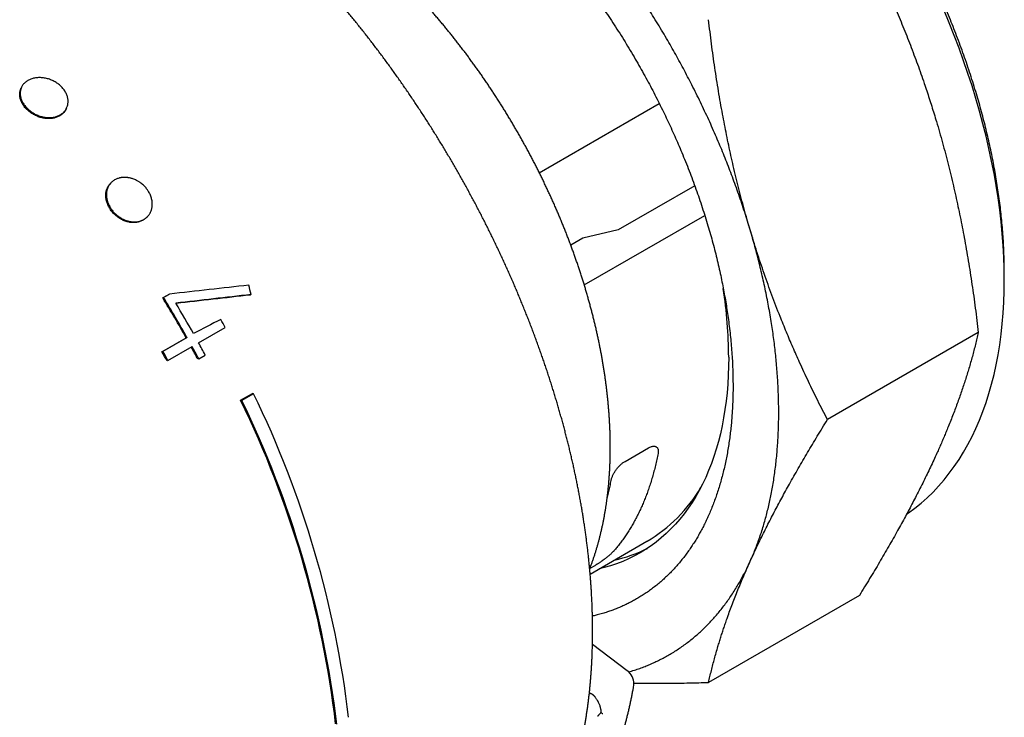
# Model space of a CAD drawing. Header units: millimetres. Extents: x 8 to 399, y 12 to 198.
# Tile 42 of 51: x 365 to 395, y 66 to 87. Entities that reach past the tile are written whole.
import ezdxf

# ---------------------------------------------------------------- set-up
doc = ezdxf.new("R2010")
doc.units = ezdxf.units.MM

msp = doc.modelspace()

# ---------------------------------------------------------------- linework, layer by layer
at = {"color": 7, "linetype": 'Continuous', "lineweight": 30}
for p, q in [((365.328, 85.015), (365.315, 84.985)), ((366.682, 84.367), (366.695, 84.397)), ((380.954, 82.44), (384.574, 84.53)), ((368.017, 82.12), (367.997, 82.097)), ((385.643, 82.045), (383.335, 80.713)), ((369.127, 81.11), (369.146, 81.133)), ((382.31, 79.053), (385.945, 81.152)), ((383.335, 80.713), (382.268, 80.461)), ((382.268, 80.461), (381.904, 80.25)), ((394.983, 79.206), (394.983, 79.45)), ((369.593, 78.66), (369.772, 78.764)), ((369.798, 78.778), (369.618, 78.674)), ((369.798, 78.778), (369.772, 78.764)), ((372.256, 78.762), (372.231, 78.747)), ((369.618, 78.674), (369.593, 78.66)), ((370.673, 77.309), (371.477, 77.773)), ((394.197, 77.614), (389.647, 74.988)), ((369.568, 77.035), (370.299, 77.457)), ((370.324, 77.471), (369.594, 77.049)), ((370.324, 77.471), (370.299, 77.457)), ((369.594, 77.049), (369.568, 77.035)), ((369.747, 76.774), (370.477, 77.196)), ((369.747, 76.774), (369.721, 76.76)), ((370.678, 76.826), (370.653, 76.812)), ((370.678, 76.826), (370.874, 76.939)), ((371.942, 75.572), (372.299, 75.776)), ((372.333, 75.772), (371.976, 75.569)), ((372.333, 75.772), (372.299, 75.776)), ((371.942, 75.572), (371.976, 75.569)), ((383.539, 73.729), (384.246, 74.137)), ((382.488, 70.329), (384.202, 71.319)), ((382.625, 70.582), (382.48, 70.498)), ((390.61, 69.686), (386.06, 67.059)), ((383.608, 67.413), (382.557, 68.206)), ((382.501, 66.726), (382.465, 66.754)), ((382.813, 66.149), (382.831, 66.138))]:
    msp.add_line(p, q, dxfattribs=at)
at = {"color": 7, "linetype": 'Continuous', "lineweight": 30, "flags": 128}
for points in [[(392.035, 72.136), (392.09, 72.174), (392.285, 72.318), (392.473, 72.471), (392.656, 72.633), (392.832, 72.804), (393.002, 72.984), (393.166, 73.172), (393.323, 73.369), (393.474, 73.575), (393.618, 73.789), (393.755, 74.011), (393.886, 74.241), (394.009, 74.479), (394.125, 74.724), (394.235, 74.977), (394.337, 75.238), (394.432, 75.505), (394.519, 75.78), (394.599, 76.062), (394.672, 76.35), (394.737, 76.644), (394.794, 76.945), (394.844, 77.251), (394.886, 77.564), (394.921, 77.882), (394.948, 78.205), (394.967, 78.534), (394.979, 78.867), (394.983, 79.206), (394.979, 79.548), (394.967, 79.895), (394.948, 80.246), (394.921, 80.6), (394.886, 80.958), (394.844, 81.32), (394.794, 81.684), (394.737, 82.051), (394.672, 82.421), (394.599, 82.793), (394.519, 83.166), (394.432, 83.542), (394.337, 83.919), (394.235, 84.297), (394.125, 84.677), (394.009, 85.057), (393.886, 85.437), (393.755, 85.817), (393.618, 86.198), (393.474, 86.578), (393.323, 86.958), (393.166, 87.336)], [(386.667, 76.875), (386.664, 76.601), (386.655, 76.331), (386.639, 76.064), (386.617, 75.802), (386.589, 75.545), (386.555, 75.292), (386.514, 75.043), (386.468, 74.8), (386.415, 74.561), (386.356, 74.328), (386.291, 74.1), (386.221, 73.877), (386.144, 73.661), (386.061, 73.45), (385.973, 73.245), (385.878, 73.046), (385.778, 72.853), (385.673, 72.667), (385.562, 72.487), (385.445, 72.313), (385.323, 72.147), (385.195, 71.987), (385.063, 71.835), (384.925, 71.689), (384.782, 71.551), (384.634, 71.419), (384.482, 71.295), (384.324, 71.179), (384.162, 71.07), (383.995, 70.969), (383.824, 70.875), (383.649, 70.789), (383.469, 70.711), (383.286, 70.641), (383.098, 70.578), (382.907, 70.524), (382.763, 70.489)]]:
    msp.add_lwpolyline(points, dxfattribs=at)
at = {"color": 7, "linetype": 'Continuous', "lineweight": 30}
for centre, radius, start, end in [((372.708, 76.823), 13.959, 0.2104, 8.7352), ((338.732, 59.734), 36.202, 29.3111, 31.5196), ((338.682, 59.705), 36.288, 29.3124, 31.5157), ((338.867, 59.812), 36.301, 29.3126, 30.9897), ((339.679, 60.28), 36.292, 28.8156, 29.2489), ((338.93, 59.847), 36.229, 28.1498, 28.8151), ((338.029, 59.328), 36.171, 28.8119, 29.311), ((337.979, 59.299), 36.257, 28.8145, 29.3123), ((338.788, 59.765), 36.139, 28.1455, 28.8124), ((338.737, 59.736), 36.225, 28.1496, 28.815), ((344.803, 62.388), 30.611, 6.788, 25.9278), ((344.469, 62.205), 30.553, 6.7695, 25.9463), ((344.43, 62.18), 30.628, 6.7931, 25.9227), ((381.867, 75.277), 4.596, 300.5406, 329.5795), ((382.232, 75.089), 4.451, 282.7285, 296.468), ((383.307, 67.014), 0.5, 0, 52.9614), ((383.307, 67.014), 0.5, 349.7645, 0)]:
    msp.add_arc(centre, radius, start, end, dxfattribs=at)
for centre, major_axis, ratio, start_param, end_param in [((363.078, 73.203), (52.658, 6.68), 0.089136, 1.385628, 1.431541), ((361.66, 73.045), (-2.906, 22.019), 0.516368, 4.906344, 4.919707), ((362.474, 72.849), (53, 6.88), 0.08785, 1.373781, 1.417185), ((362.471, 72.849), (52.874, 6.863), 0.08785, 1.373757, 1.416663), ((461.755, 124.522), (448.51, 233.306), 0.000934, 1.773283, 1.775158)]:
    msp.add_ellipse(centre, major_axis=major_axis, ratio=ratio, start_param=start_param, end_param=end_param, dxfattribs=at)
for points, knots in [([(394.983, 79.45), (394.982, 79.538), (394.981, 79.713), (394.974, 79.979), (394.962, 80.247), (394.946, 80.518), (394.925, 80.791), (394.9, 81.06), (394.871, 81.327), (394.839, 81.59), (394.802, 81.854), (394.762, 82.12), (394.717, 82.387), (394.669, 82.656), (394.616, 82.925), (394.559, 83.196), (394.499, 83.468), (394.434, 83.739), (394.367, 84.009), (394.296, 84.278), (394.221, 84.548), (394.14, 84.826), (394.053, 85.111), (393.96, 85.403), (393.863, 85.696), (393.761, 85.989), (393.655, 86.281), (393.548, 86.568), (393.438, 86.849), (393.327, 87.125), (393.213, 87.399), (393.095, 87.673), (392.974, 87.947), (392.849, 88.219), (392.721, 88.491), (392.59, 88.762), (392.456, 89.031), (392.319, 89.298), (392.18, 89.562), (392.038, 89.823), (391.894, 90.082), (391.743, 90.347), (391.585, 90.617), (391.42, 90.892), (391.252, 91.165), (391.08, 91.435), (390.906, 91.703), (390.732, 91.964), (390.558, 92.217), (390.386, 92.462), (390.211, 92.705), (390.034, 92.946), (389.855, 93.184), (389.673, 93.419), (389.489, 93.651), (389.303, 93.881), (389.115, 94.107), (388.927, 94.329), (388.737, 94.546), (388.547, 94.759), (388.356, 94.969), (388.157, 95.181), (387.952, 95.395), (387.74, 95.61), (387.526, 95.821), (387.311, 96.028), (387.094, 96.231), (386.881, 96.425), (386.67, 96.611), (386.462, 96.79), (386.254, 96.965), (386.044, 97.135), (385.834, 97.301), (385.623, 97.463), (385.411, 97.621), (385.199, 97.774), (384.986, 97.922), (384.775, 98.066), (384.564, 98.204), (384.354, 98.336), (384.145, 98.464), (384.005, 98.546), (383.936, 98.586)], [0, 0, 0, 0, 0.013068, 0.026136, 0.039204, 0.052272, 0.06534, 0.078408, 0.090729, 0.103051, 0.115372, 0.127693, 0.140014, 0.152336, 0.164657, 0.176978, 0.1893, 0.201621, 0.213722, 0.225823, 0.237925, 0.250026, 0.263094, 0.276162, 0.28923, 0.302298, 0.315366, 0.328434, 0.340755, 0.353076, 0.365398, 0.377719, 0.39004, 0.402362, 0.414683, 0.427004, 0.439325, 0.451647, 0.463748, 0.475849, 0.48795, 0.500052, 0.51312, 0.526188, 0.539256, 0.552324, 0.565392, 0.57846, 0.590781, 0.603102, 0.615424, 0.627745, 0.640066, 0.652387, 0.664709, 0.67703, 0.689351, 0.701673, 0.713774, 0.725875, 0.737976, 0.750078, 0.763146, 0.776214, 0.789282, 0.80235, 0.815418, 0.828486, 0.840807, 0.853128, 0.865449, 0.877771, 0.890092, 0.902413, 0.914735, 0.927056, 0.939377, 0.951698, 0.9638, 0.975901, 0.988002, 1, 1, 1, 1]), ([(375.466, 93.911), (375.504, 93.895), (375.612, 93.851), (375.792, 93.771), (376.006, 93.672), (376.22, 93.567), (376.434, 93.457), (376.648, 93.341), (376.859, 93.222), (377.067, 93.1), (377.271, 92.975), (377.474, 92.845), (377.678, 92.711), (377.881, 92.572), (378.08, 92.431), (378.274, 92.289), (378.464, 92.145), (378.654, 91.998), (378.842, 91.847), (379.038, 91.686), (379.239, 91.515), (379.447, 91.333), (379.654, 91.147), (379.859, 90.956), (380.063, 90.761), (380.265, 90.562), (380.466, 90.359), (380.662, 90.155), (380.853, 89.951), (381.039, 89.747), (381.223, 89.539), (381.405, 89.329), (381.586, 89.115), (381.761, 88.902), (381.93, 88.69), (382.095, 88.48), (382.257, 88.268), (382.418, 88.053), (382.582, 87.827), (382.75, 87.59), (382.922, 87.342), (383.09, 87.092), (383.256, 86.839), (383.419, 86.583), (383.579, 86.325), (383.735, 86.066), (383.886, 85.808), (384.031, 85.553), (384.171, 85.301), (384.308, 85.047), (384.441, 84.792), (384.571, 84.536), (384.696, 84.283), (384.815, 84.034), (384.929, 83.79), (385.04, 83.544), (385.147, 83.298), (385.256, 83.042), (385.365, 82.776), (385.474, 82.499), (385.579, 82.223), (385.68, 81.946), (385.777, 81.669), (385.87, 81.392), (385.958, 81.115), (386.041, 80.843), (386.118, 80.576), (386.191, 80.314), (386.259, 80.053), (386.323, 79.792), (386.383, 79.532), (386.439, 79.278), (386.489, 79.03), (386.535, 78.788), (386.577, 78.547), (386.616, 78.307), (386.652, 78.06), (386.685, 77.804), (386.715, 77.542), (386.741, 77.281), (386.762, 77.022), (386.778, 76.766), (386.789, 76.512), (386.797, 76.26), (386.797, 76.094), (386.798, 76.011)], [0, 0, 0, 0, 0.006692, 0.019309, 0.031927, 0.044544, 0.057161, 0.069778, 0.082395, 0.094385, 0.106375, 0.118365, 0.130355, 0.142345, 0.154335, 0.16564, 0.176945, 0.18825, 0.199555, 0.21086, 0.223477, 0.236094, 0.248711, 0.261328, 0.273945, 0.286562, 0.299179, 0.311796, 0.323786, 0.335776, 0.347766, 0.359756, 0.371746, 0.383736, 0.395041, 0.406346, 0.417651, 0.428956, 0.440261, 0.452878, 0.465495, 0.478112, 0.490729, 0.503346, 0.515963, 0.52858, 0.541197, 0.553187, 0.565177, 0.577168, 0.589158, 0.601148, 0.613138, 0.624443, 0.635747, 0.647052, 0.658357, 0.669662, 0.682279, 0.694896, 0.707513, 0.72013, 0.732748, 0.745365, 0.757982, 0.770599, 0.782589, 0.794579, 0.806569, 0.818559, 0.830549, 0.842539, 0.853844, 0.865149, 0.876454, 0.887759, 0.899064, 0.911681, 0.924298, 0.936915, 0.949532, 0.962149, 0.974766, 0.987383, 1, 1, 1, 1]), ([(379.344, 60.013), (379.359, 60.025), (379.398, 60.059), (379.461, 60.114), (379.533, 60.178), (379.604, 60.244), (379.674, 60.311), (379.744, 60.379), (379.813, 60.448), (379.881, 60.518), (379.948, 60.589), (380.015, 60.661), (380.081, 60.734), (380.146, 60.809), (380.21, 60.884), (380.274, 60.96), (380.336, 61.038), (380.398, 61.116), (380.459, 61.196), (380.52, 61.276), (380.579, 61.358), (380.638, 61.441), (380.696, 61.524), (380.753, 61.609), (380.809, 61.695), (380.864, 61.781), (380.919, 61.869), (380.973, 61.957), (381.026, 62.047), (381.078, 62.137), (381.129, 62.229), (381.179, 62.321), (381.229, 62.415), (381.277, 62.509), (381.325, 62.605), (381.372, 62.701), (381.418, 62.798), (381.463, 62.896), (381.508, 62.995), (381.551, 63.095), (381.594, 63.196), (381.635, 63.298), (381.676, 63.4), (381.716, 63.504), (381.755, 63.608), (381.793, 63.713), (381.83, 63.819), (381.866, 63.926), (381.902, 64.034), (381.936, 64.143), (381.97, 64.252), (382.003, 64.362), (382.034, 64.474), (382.065, 64.585), (382.095, 64.698), (382.124, 64.812), (382.152, 64.926), (382.18, 65.041), (382.206, 65.157), (382.231, 65.273), (382.256, 65.391), (382.279, 65.509), (382.302, 65.628), (382.323, 65.747), (382.344, 65.867), (382.364, 65.988), (382.382, 66.11), (382.4, 66.232), (382.417, 66.356), (382.433, 66.479), (382.448, 66.604), (382.463, 66.729), (382.476, 66.855), (382.488, 66.981), (382.499, 67.108), (382.51, 67.236), (382.519, 67.364), (382.528, 67.493), (382.535, 67.622), (382.542, 67.752), (382.547, 67.883), (382.552, 68.014), (382.556, 68.146), (382.559, 68.279), (382.561, 68.412), (382.561, 68.523), (382.562, 68.613), (382.561, 68.704), (382.561, 68.817), (382.559, 68.952), (382.556, 69.088), (382.552, 69.224), (382.547, 69.361), (382.542, 69.498), (382.535, 69.635), (382.527, 69.773), (382.519, 69.912), (382.51, 70.051), (382.499, 70.19), (382.488, 70.33), (382.476, 70.47), (382.462, 70.61), (382.448, 70.751), (382.433, 70.893), (382.417, 71.034), (382.4, 71.177), (382.382, 71.319), (382.364, 71.462), (382.344, 71.605), (382.323, 71.749), (382.302, 71.892), (382.279, 72.037), (382.256, 72.181), (382.232, 72.326), (382.206, 72.471), (382.18, 72.616), (382.153, 72.762), (382.125, 72.908), (382.096, 73.054), (382.066, 73.2), (382.036, 73.347), (382.004, 73.493), (381.972, 73.64), (381.938, 73.788), (381.904, 73.935), (381.869, 74.083), (381.833, 74.23), (381.796, 74.378), (381.758, 74.526), (381.719, 74.675), (381.679, 74.823), (381.639, 74.971), (381.597, 75.12), (381.555, 75.269), (381.512, 75.417), (381.468, 75.566), (381.423, 75.715), (381.377, 75.864), (381.331, 76.013), (381.283, 76.162), (381.235, 76.312), (381.186, 76.461), (381.136, 76.61), (381.085, 76.759), (381.033, 76.908), (380.981, 77.058), (380.927, 77.207), (380.873, 77.356), (380.818, 77.505), (380.762, 77.654), (380.706, 77.803), (380.648, 77.952), (380.59, 78.101), (380.531, 78.25), (380.471, 78.398), (380.41, 78.547), (380.349, 78.695), (380.286, 78.844), (380.223, 78.992), (380.16, 79.14), (380.095, 79.288), (380.029, 79.436), (379.963, 79.583), (379.896, 79.731), (379.829, 79.878), (379.76, 80.025), (379.691, 80.171), (379.621, 80.318), (379.55, 80.464), (379.479, 80.61), (379.407, 80.756), (379.334, 80.902), (379.26, 81.047), (379.186, 81.192), (379.111, 81.337), (379.035, 81.481), (378.958, 81.625), (378.881, 81.769), (378.803, 81.912), (378.725, 82.055), (378.645, 82.198), (378.565, 82.341), (378.485, 82.483), (378.404, 82.624), (378.322, 82.766), (378.239, 82.907), (378.156, 83.047), (378.072, 83.187), (377.987, 83.327), (377.902, 83.466), (377.816, 83.605), (377.73, 83.743), (377.643, 83.881), (377.555, 84.019), (377.467, 84.156), (377.378, 84.292), (377.288, 84.428), (377.198, 84.563), (377.108, 84.698), (377.016, 84.833), (376.924, 84.967), (376.832, 85.1), (376.739, 85.233), (376.646, 85.365), (376.552, 85.497), (376.457, 85.628), (376.362, 85.759), (376.266, 85.889), (376.17, 86.018), (376.073, 86.147), (375.976, 86.275), (375.878, 86.403), (375.78, 86.53), (375.681, 86.656), (375.582, 86.782), (375.482, 86.907), (375.382, 87.031), (375.281, 87.155), (375.18, 87.278), (375.079, 87.4), (374.977, 87.522), (374.874, 87.643), (374.771, 87.763), (374.668, 87.882), (374.564, 88.001), (374.46, 88.119), (374.356, 88.236), (374.251, 88.353), (374.145, 88.469), (374.04, 88.584), (373.933, 88.698), (373.827, 88.811), (373.72, 88.924), (373.613, 89.036), (373.505, 89.147), (373.397, 89.257), (373.289, 89.366), (373.18, 89.475), (373.072, 89.583), (372.962, 89.69), (372.853, 89.796), (372.743, 89.901), (372.633, 90.006), (372.522, 90.109), (372.412, 90.212), (372.301, 90.314), (372.189, 90.414), (372.078, 90.514), (371.966, 90.614), (371.854, 90.712), (371.742, 90.809), (371.629, 90.905), (371.516, 91.001), (371.403, 91.095), (371.29, 91.189), (371.177, 91.281), (371.063, 91.373), (370.95, 91.464), (370.836, 91.554), (370.721, 91.642), (370.607, 91.73), (370.493, 91.817), (370.378, 91.903), (370.263, 91.988), (370.149, 92.072), (370.034, 92.154), (369.918, 92.236), (369.803, 92.317), (369.688, 92.397), (369.572, 92.476), (369.48, 92.538), (369.426, 92.574), (369.41, 92.584)], [0, 0, 0, 0, 0.0022092, 0.0059093, 0.00961, 0.0133113, 0.0170132, 0.0207158, 0.0244191, 0.028123, 0.0318277, 0.0355332, 0.0392394, 0.0429464, 0.0466541, 0.0503627, 0.0540722, 0.0577824, 0.0614935, 0.0652054, 0.0689181, 0.0726316, 0.076346, 0.0800613, 0.0837773, 0.0874942, 0.0912118, 0.0949303, 0.0986495, 0.1023696, 0.1060903, 0.1098119, 0.1135341, 0.1172571, 0.1209808, 0.1247051, 0.1284301, 0.1321558, 0.135882, 0.1396089, 0.1433364, 0.1470644, 0.1507929, 0.154522, 0.1582516, 0.1619817, 0.1657123, 0.1694432, 0.1731747, 0.1769065, 0.1806387, 0.1843713, 0.1881042, 0.1918374, 0.195571, 0.1993049, 0.203039, 0.2067734, 0.2105081, 0.214243, 0.2179781, 0.2217134, 0.2254489, 0.2291845, 0.2329203, 0.2366563, 0.2403924, 0.2441286, 0.247865, 0.2516014, 0.2553379, 0.2590745, 0.2628112, 0.2665479, 0.2702847, 0.2740215, 0.2777583, 0.2814952, 0.2852321, 0.288969, 0.2927059, 0.2964428, 0.3001797, 0.3039166, 0.3076534, 0.3113902, 0.313263, 0.3152315, 0.3189683, 0.322705, 0.3264417, 0.3301783, 0.3339149, 0.3376514, 0.3413879, 0.3451243, 0.3488607, 0.352597, 0.3563332, 0.3600694, 0.3638055, 0.3675415, 0.3712774, 0.3750133, 0.3787491, 0.3824848, 0.3862205, 0.389956, 0.3936915, 0.3974269, 0.4011623, 0.4048975, 0.4086327, 0.4123678, 0.4161028, 0.4198377, 0.4235726, 0.4273074, 0.4310421, 0.4347767, 0.4385112, 0.4422457, 0.4459801, 0.4497144, 0.4534487, 0.4571828, 0.4609169, 0.4646509, 0.4683849, 0.4721187, 0.4758525, 0.4795863, 0.4833199, 0.4870535, 0.4907871, 0.4945205, 0.4982539, 0.5019872, 0.5057205, 0.5094537, 0.5131869, 0.51692, 0.520653, 0.524386, 0.5281189, 0.5318518, 0.5355846, 0.5393174, 0.5430501, 0.5467827, 0.5505154, 0.5542479, 0.5579805, 0.5617129, 0.5654454, 0.5691778, 0.5729101, 0.5766425, 0.5803747, 0.584107, 0.5878392, 0.5915714, 0.5953036, 0.5990357, 0.6027678, 0.6064998, 0.6102319, 0.6139639, 0.6176959, 0.6214279, 0.6251598, 0.6288918, 0.6326237, 0.6363556, 0.6400875, 0.6438193, 0.6475512, 0.651283, 0.6550149, 0.6587467, 0.6624786, 0.6662104, 0.6699422, 0.673674, 0.6774058, 0.6811377, 0.6848695, 0.6886013, 0.6923331, 0.696065, 0.6997968, 0.7035287, 0.7072605, 0.7109924, 0.7147243, 0.7184562, 0.7221881, 0.7259201, 0.729652, 0.733384, 0.737116, 0.740848, 0.7445801, 0.7483122, 0.7520443, 0.7557764, 0.7595086, 0.7632408, 0.766973, 0.7707052, 0.7744375, 0.7781699, 0.7819022, 0.7856346, 0.7893671, 0.7930996, 0.7968321, 0.8005647, 0.8042973, 0.80803, 0.8117628, 0.8154955, 0.8192284, 0.8229613, 0.8266942, 0.8304272, 0.8341602, 0.8378934, 0.8416265, 0.8453598, 0.849093, 0.8528264, 0.8565598, 0.8602933, 0.8640269, 0.8677605, 0.8714942, 0.8752279, 0.8789618, 0.8826957, 0.8864296, 0.8901637, 0.8938978, 0.897632, 0.9013663, 0.9051006, 0.9088351, 0.9125696, 0.9163042, 0.9200388, 0.9237736, 0.9275084, 0.9312433, 0.9349783, 0.9387134, 0.9424485, 0.9461838, 0.9499191, 0.9536545, 0.95739, 0.9611256, 0.9648612, 0.9685969, 0.9723327, 0.9760686, 0.9798046, 0.9835406, 0.9872767, 0.9910129, 0.9947492, 0.9984855, 1, 1, 1, 1]), ([(387.316, 80.712), (387.289, 80.801), (387.235, 80.979), (387.15, 81.247), (387.062, 81.514), (386.971, 81.782), (386.876, 82.05), (386.78, 82.312), (386.682, 82.569), (386.584, 82.821), (386.482, 83.073), (386.378, 83.324), (386.268, 83.58), (386.154, 83.84), (386.034, 84.104), (385.911, 84.368), (385.785, 84.631), (385.656, 84.893), (385.526, 85.149), (385.397, 85.399), (385.267, 85.642), (385.135, 85.885), (385, 86.127), (384.861, 86.371), (384.716, 86.62), (384.565, 86.871), (384.412, 87.121), (384.256, 87.369), (384.098, 87.615), (383.94, 87.855), (383.784, 88.088), (383.628, 88.314), (383.47, 88.539), (383.311, 88.761), (383.146, 88.986), (382.975, 89.213), (382.8, 89.441), (382.622, 89.668), (382.443, 89.891), (382.262, 90.112), (382.082, 90.326), (381.904, 90.533), (381.729, 90.733), (381.551, 90.931), (381.373, 91.126), (381.253, 91.254), (381.193, 91.317)], [0, 0, 0, 0, 0.023333, 0.046667, 0.07, 0.093333, 0.116667, 0.14, 0.162, 0.184, 0.206, 0.228, 0.25, 0.273333, 0.296667, 0.32, 0.343333, 0.366667, 0.39, 0.412, 0.434, 0.456, 0.478, 0.5, 0.523333, 0.546667, 0.57, 0.593333, 0.616667, 0.64, 0.662, 0.684, 0.706, 0.728, 0.75, 0.773333, 0.796667, 0.82, 0.843333, 0.866667, 0.89, 0.912, 0.934, 0.956, 0.978, 1, 1, 1, 1]), ([(382.474, 70.483), (382.475, 70.486), (382.488, 70.518), (382.511, 70.581), (382.545, 70.673), (382.577, 70.766), (382.609, 70.86), (382.639, 70.955), (382.669, 71.05), (382.698, 71.147), (382.725, 71.244), (382.752, 71.342), (382.778, 71.441), (382.802, 71.54), (382.826, 71.641), (382.849, 71.742), (382.871, 71.843), (382.891, 71.946), (382.911, 72.049), (382.93, 72.153), (382.948, 72.258), (382.964, 72.363), (382.98, 72.469), (382.995, 72.575), (383.009, 72.683), (383.021, 72.79), (383.033, 72.899), (383.044, 73.008), (383.053, 73.118), (383.062, 73.228), (383.07, 73.339), (383.077, 73.45), (383.082, 73.562), (383.087, 73.675), (383.091, 73.788), (383.093, 73.901), (383.095, 74.015), (383.096, 74.129), (383.095, 74.244), (383.094, 74.36), (383.092, 74.476), (383.089, 74.592), (383.084, 74.709), (383.079, 74.826), (383.073, 74.944), (383.066, 75.061), (383.058, 75.18), (383.048, 75.299), (383.038, 75.418), (383.027, 75.537), (383.015, 75.657), (383.002, 75.777), (382.988, 75.897), (382.973, 76.018), (382.957, 76.139), (382.94, 76.26), (382.922, 76.382), (382.904, 76.504), (382.884, 76.626), (382.863, 76.748), (382.842, 76.871), (382.819, 76.994), (382.795, 77.117), (382.771, 77.24), (382.746, 77.363), (382.719, 77.487), (382.692, 77.61), (382.664, 77.734), (382.635, 77.858), (382.605, 77.982), (382.574, 78.107), (382.542, 78.231), (382.509, 78.355), (382.476, 78.48), (382.441, 78.605), (382.406, 78.729), (382.37, 78.854), (382.333, 78.979), (382.295, 79.104), (382.256, 79.228), (382.216, 79.353), (382.175, 79.478), (382.134, 79.603), (382.091, 79.728), (382.048, 79.852), (382.004, 79.977), (381.959, 80.102), (381.913, 80.226), (381.867, 80.351), (381.819, 80.475), (381.771, 80.6), (381.722, 80.724), (381.672, 80.848), (381.621, 80.972), (381.57, 81.095), (381.518, 81.219), (381.464, 81.343), (381.411, 81.466), (381.356, 81.589), (381.3, 81.712), (381.244, 81.834), (381.187, 81.957), (381.129, 82.079), (381.071, 82.201), (381.012, 82.323), (380.952, 82.444), (380.891, 82.565), (380.829, 82.686), (380.767, 82.807), (380.704, 82.927), (380.64, 83.047), (380.576, 83.167), (380.511, 83.286), (380.445, 83.405), (380.378, 83.523), (380.311, 83.641), (380.243, 83.759), (380.175, 83.877), (380.106, 83.994), (380.036, 84.11), (379.965, 84.226), (379.894, 84.342), (379.822, 84.457), (379.75, 84.572), (379.676, 84.686), (379.603, 84.8), (379.528, 84.913), (379.453, 85.026), (379.378, 85.139), (379.301, 85.25), (379.225, 85.362), (379.147, 85.472), (379.069, 85.582), (378.991, 85.692), (378.912, 85.801), (378.832, 85.91), (378.752, 86.017), (378.671, 86.125), (378.59, 86.231), (378.508, 86.337), (378.425, 86.443), (378.342, 86.547), (378.259, 86.651), (378.175, 86.755), (378.091, 86.858), (378.006, 86.96), (377.921, 87.061), (377.835, 87.162), (377.748, 87.262), (377.662, 87.361), (377.574, 87.46), (377.487, 87.557), (377.399, 87.654), (377.31, 87.751), (377.221, 87.846), (377.132, 87.941), (377.042, 88.035), (376.952, 88.128), (376.861, 88.22), (376.77, 88.312), (376.679, 88.403), (376.587, 88.493), (376.495, 88.582), (376.403, 88.67), (376.31, 88.757), (376.217, 88.844), (376.123, 88.929), (376.03, 89.014), (375.936, 89.098), (375.841, 89.181), (375.747, 89.263), (375.652, 89.344), (375.556, 89.424), (375.461, 89.504), (375.365, 89.582), (375.269, 89.66), (375.173, 89.736), (375.078, 89.81), (375.016, 89.858), (374.986, 89.881)], [0, 0, 0, 0, 0.000398, 0.006019, 0.011647, 0.017281, 0.022921, 0.028566, 0.034217, 0.039873, 0.045534, 0.0512, 0.05687, 0.062544, 0.068223, 0.073904, 0.07959, 0.085278, 0.09097, 0.096664, 0.102361, 0.10806, 0.113761, 0.119465, 0.125169, 0.130876, 0.136584, 0.142293, 0.148003, 0.153714, 0.159426, 0.165139, 0.170852, 0.176565, 0.182279, 0.187992, 0.193706, 0.19942, 0.205133, 0.210847, 0.216559, 0.222272, 0.227984, 0.233695, 0.239406, 0.245116, 0.250826, 0.256534, 0.262242, 0.267949, 0.273656, 0.279361, 0.285065, 0.290769, 0.296472, 0.302173, 0.307874, 0.313573, 0.319272, 0.324969, 0.330666, 0.336362, 0.342056, 0.34775, 0.353442, 0.359133, 0.364824, 0.370513, 0.376202, 0.381889, 0.387576, 0.393261, 0.398946, 0.40463, 0.410312, 0.415994, 0.421675, 0.427355, 0.433034, 0.438713, 0.44439, 0.450067, 0.455743, 0.461418, 0.467093, 0.472766, 0.478439, 0.484112, 0.489783, 0.495454, 0.501125, 0.506795, 0.512464, 0.518133, 0.523801, 0.529468, 0.535136, 0.540802, 0.546469, 0.552134, 0.5578, 0.563465, 0.56913, 0.574794, 0.580458, 0.586122, 0.591785, 0.597449, 0.603112, 0.608775, 0.614438, 0.6201, 0.625763, 0.631425, 0.637088, 0.64275, 0.648412, 0.654075, 0.659737, 0.6654, 0.671062, 0.676725, 0.682387, 0.68805, 0.693713, 0.699376, 0.70504, 0.710703, 0.716367, 0.722031, 0.727696, 0.733361, 0.739026, 0.744691, 0.750357, 0.756024, 0.76169, 0.767358, 0.773025, 0.778694, 0.784362, 0.790032, 0.795702, 0.801372, 0.807044, 0.812715, 0.818388, 0.824061, 0.829735, 0.83541, 0.841085, 0.846762, 0.852439, 0.858116, 0.863795, 0.869475, 0.875155, 0.880836, 0.886518, 0.892202, 0.897886, 0.903571, 0.909257, 0.914944, 0.920632, 0.926321, 0.932011, 0.937702, 0.943394, 0.949087, 0.954781, 0.960477, 0.966173, 0.971871, 0.977569, 0.983269, 0.988969, 0.994671, 1, 1, 1, 1]), ([(390.61, 89.684), (390.66, 89.589), (390.758, 89.398), (390.903, 89.111), (391.044, 88.824), (391.182, 88.536), (391.318, 88.248), (391.447, 87.964), (391.572, 87.685), (391.691, 87.411), (391.809, 87.135), (391.924, 86.855), (392.038, 86.572), (392.15, 86.287), (392.258, 86.001), (392.364, 85.714), (392.467, 85.426), (392.56, 85.157), (392.644, 84.907), (392.719, 84.678), (392.793, 84.447), (392.865, 84.215), (392.944, 83.953), (393.029, 83.663), (393.119, 83.342), (393.206, 83.021), (393.289, 82.698), (393.37, 82.373), (393.446, 82.053), (393.518, 81.736), (393.586, 81.424), (393.651, 81.109), (393.714, 80.795), (393.775, 80.469), (393.836, 80.132), (393.896, 79.781), (393.953, 79.427), (394.007, 79.07), (394.059, 78.711), (394.108, 78.349), (394.154, 77.983), (394.183, 77.738), (394.197, 77.614)], [0, 0, 0, 0, 0.026712, 0.053236, 0.079592, 0.105796, 0.131867, 0.157824, 0.182211, 0.206531, 0.230802, 0.255174, 0.279936, 0.304577, 0.329118, 0.353583, 0.377993, 0.40237, 0.421517, 0.440669, 0.459839, 0.479036, 0.498273, 0.524426, 0.550512, 0.57656, 0.602598, 0.628655, 0.654759, 0.679439, 0.704207, 0.729087, 0.753952, 0.778353, 0.805634, 0.83299, 0.860445, 0.888022, 0.915744, 0.943634, 0.971712, 1, 1, 1, 1]), ([(387.316, 80.712), (387.284, 80.818), (387.222, 81.03), (387.132, 81.35), (387.046, 81.671), (386.963, 81.994), (386.882, 82.318), (386.807, 82.638), (386.735, 82.955), (386.668, 83.267), (386.603, 83.581), (386.541, 83.894), (386.479, 84.218), (386.419, 84.554), (386.359, 84.904), (386.303, 85.255), (386.249, 85.61), (386.197, 85.967), (386.149, 86.328), (386.103, 86.691), (386.075, 86.935), (386.06, 87.058)], [0, 0, 0, 0, 0.052229, 0.104327, 0.15635, 0.208354, 0.260395, 0.31253, 0.36182, 0.411287, 0.460976, 0.510591, 0.559129, 0.613397, 0.667813, 0.722425, 0.77728, 0.832422, 0.887895, 0.943741, 1, 1, 1, 1]), ([(366.501, 84.186), (366.486, 84.178), (366.456, 84.162), (366.406, 84.142), (366.353, 84.125), (366.298, 84.113), (366.242, 84.105), (366.184, 84.102), (366.124, 84.103), (366.063, 84.108), (366.003, 84.118), (365.943, 84.132), (365.882, 84.15), (365.823, 84.171), (365.765, 84.197), (365.709, 84.226), (365.655, 84.259), (365.603, 84.295), (365.555, 84.333), (365.51, 84.374), (365.467, 84.418), (365.429, 84.463), (365.396, 84.51), (365.366, 84.558), (365.341, 84.608), (365.321, 84.658), (365.305, 84.708), (365.295, 84.758), (365.29, 84.808), (365.29, 84.858), (365.295, 84.906), (365.305, 84.952), (365.32, 84.997), (365.34, 85.041), (365.365, 85.081), (365.394, 85.119), (365.429, 85.155), (365.462, 85.183), (365.494, 85.205), (365.526, 85.226), (365.567, 85.247), (365.616, 85.267), (365.669, 85.284), (365.725, 85.297), (365.782, 85.306), (365.84, 85.31), (365.901, 85.31), (365.962, 85.306), (366.023, 85.298), (366.084, 85.286), (366.145, 85.269), (366.205, 85.248), (366.263, 85.224), (366.319, 85.196), (366.374, 85.164), (366.426, 85.129), (366.475, 85.091), (366.52, 85.05), (366.562, 85.007), (366.6, 84.961), (366.634, 84.914), (366.663, 84.865), (366.688, 84.815), (366.707, 84.763), (366.722, 84.712), (366.732, 84.661), (366.737, 84.609), (366.736, 84.559), (366.73, 84.51), (366.72, 84.462), (366.704, 84.415), (366.683, 84.371), (366.658, 84.329), (366.628, 84.291), (366.594, 84.254), (366.56, 84.226), (366.528, 84.203), (366.51, 84.192), (366.501, 84.186)], [0, 0, 0, 0, 0.013178, 0.026447, 0.040005, 0.053662, 0.06684, 0.080205, 0.093666, 0.107324, 0.120505, 0.133874, 0.147339, 0.161, 0.174186, 0.187463, 0.201029, 0.214695, 0.227878, 0.24125, 0.254717, 0.268381, 0.28156, 0.294928, 0.308391, 0.322051, 0.335232, 0.348602, 0.362067, 0.375729, 0.388914, 0.402288, 0.415758, 0.429424, 0.442607, 0.455979, 0.469446, 0.48311, 0.491526, 0.499967, 0.51315, 0.526521, 0.539987, 0.55365, 0.566833, 0.580204, 0.59367, 0.607332, 0.620522, 0.633802, 0.647372, 0.661041, 0.674231, 0.687513, 0.701085, 0.714756, 0.727936, 0.741305, 0.754769, 0.76843, 0.781602, 0.794962, 0.808417, 0.822068, 0.835245, 0.848609, 0.862069, 0.875724, 0.888912, 0.902191, 0.915759, 0.929427, 0.942618, 0.955901, 0.969472, 0.983144, 0.99156, 1, 1, 1, 1]), ([(366.681, 84.368), (366.677, 84.359), (366.667, 84.335), (366.644, 84.299), (366.614, 84.26), (366.58, 84.224), (366.546, 84.196), (366.515, 84.173), (366.482, 84.153), (366.441, 84.132), (366.391, 84.111), (366.339, 84.095), (366.284, 84.083), (366.227, 84.075), (366.169, 84.072), (366.109, 84.073), (366.049, 84.079), (365.988, 84.088), (365.928, 84.102), (365.868, 84.12), (365.808, 84.142), (365.751, 84.168), (365.695, 84.197), (365.64, 84.229), (365.589, 84.265), (365.541, 84.304), (365.495, 84.345), (365.453, 84.388), (365.415, 84.434), (365.382, 84.481), (365.352, 84.529), (365.327, 84.579), (365.307, 84.629), (365.292, 84.679), (365.281, 84.729), (365.276, 84.779), (365.276, 84.828), (365.281, 84.876), (365.292, 84.923), (365.303, 84.959), (365.313, 84.979), (365.315, 84.985)], [0, 0, 0, 0, 0.0162218, 0.0430336, 0.0699414, 0.0968491, 0.1236609, 0.1405185, 0.1573762, 0.1841605, 0.2110405, 0.2379206, 0.2647049, 0.2914889, 0.3183685, 0.3452482, 0.3720322, 0.3988237, 0.4257108, 0.4525979, 0.4793893, 0.5061902, 0.5330869, 0.5599835, 0.5867844, 0.6135804, 0.6404722, 0.667364, 0.69416, 0.7209482, 0.7478322, 0.7747162, 0.8015045, 0.8282969, 0.855185, 0.882073, 0.9088654, 0.9356661, 0.9625625, 0.9894589, 1, 1, 1, 1]), ([(369.021, 81.03), (369.01, 81.024), (368.99, 81.013), (368.958, 80.999), (368.921, 80.985), (368.875, 80.972), (368.822, 80.961), (368.769, 80.956), (368.717, 80.956), (368.672, 80.958), (368.631, 80.963), (368.587, 80.971), (368.539, 80.982), (368.487, 80.999), (368.442, 81.016), (368.402, 81.034), (368.365, 81.053), (368.329, 81.073), (368.294, 81.095), (368.255, 81.122), (368.211, 81.156), (368.163, 81.198), (368.121, 81.241), (368.083, 81.284), (368.052, 81.324), (368.027, 81.36), (368.002, 81.399), (367.977, 81.444), (367.954, 81.494), (367.936, 81.538), (367.923, 81.578), (367.911, 81.62), (367.902, 81.667), (367.895, 81.718), (367.893, 81.761), (367.893, 81.8), (367.896, 81.841), (367.903, 81.885), (367.914, 81.931), (367.927, 81.97), (367.941, 82.004), (367.958, 82.038), (367.98, 82.074), (368.008, 82.111), (368.035, 82.14), (368.062, 82.165), (368.087, 82.186), (368.113, 82.205), (368.146, 82.225), (368.185, 82.245), (368.229, 82.263), (368.27, 82.276), (368.308, 82.285), (368.349, 82.292), (368.395, 82.297), (368.447, 82.299), (368.493, 82.297), (368.535, 82.292), (368.574, 82.286), (368.613, 82.278), (368.652, 82.268), (368.695, 82.255), (368.746, 82.235), (368.798, 82.211), (368.842, 82.188), (368.877, 82.166), (368.917, 82.14), (368.961, 82.107), (369.009, 82.065), (369.052, 82.022), (369.09, 81.979), (369.121, 81.94), (369.146, 81.903), (369.171, 81.864), (369.196, 81.817), (369.221, 81.762), (369.242, 81.705), (369.258, 81.649), (369.269, 81.592), (369.275, 81.535), (369.276, 81.479), (369.273, 81.428), (369.266, 81.386), (369.259, 81.351), (369.248, 81.312), (369.232, 81.269), (369.211, 81.225), (369.19, 81.19), (369.171, 81.162), (369.147, 81.132), (369.116, 81.099), (369.081, 81.07), (369.049, 81.047), (369.031, 81.036), (369.021, 81.03)], [0, 0, 0, 0, 0.009885, 0.018186, 0.026509, 0.040018, 0.053662, 0.066887, 0.078574, 0.090326, 0.098813, 0.107325, 0.120553, 0.132244, 0.143998, 0.152488, 0.161002, 0.170893, 0.179199, 0.187527, 0.201045, 0.214697, 0.227927, 0.23962, 0.251377, 0.259868, 0.268384, 0.28161, 0.2933, 0.305053, 0.313542, 0.322055, 0.335283, 0.346974, 0.358729, 0.367219, 0.375734, 0.388966, 0.400661, 0.412419, 0.420912, 0.429429, 0.442659, 0.454352, 0.466109, 0.4746, 0.483116, 0.491532, 0.499972, 0.513202, 0.524894, 0.53665, 0.545141, 0.553657, 0.566886, 0.578578, 0.590334, 0.598825, 0.607339, 0.617233, 0.625541, 0.633872, 0.647393, 0.661049, 0.670943, 0.679252, 0.687583, 0.701106, 0.714764, 0.727991, 0.739681, 0.751435, 0.759924, 0.768438, 0.781657, 0.795016, 0.808471, 0.822073, 0.835296, 0.84866, 0.862119, 0.875725, 0.885617, 0.893924, 0.902254, 0.915774, 0.929428, 0.939323, 0.947632, 0.955964, 0.969487, 0.983145, 0.991561, 1, 1, 1, 1]), ([(369.126, 81.11), (369.116, 81.099), (369.094, 81.075), (369.061, 81.047), (369.029, 81.025), (368.996, 81.004), (368.956, 80.983), (368.906, 80.964), (368.855, 80.949), (368.801, 80.939), (368.746, 80.934), (368.69, 80.933), (368.632, 80.937), (368.575, 80.947), (368.517, 80.96), (368.459, 80.979), (368.402, 81.002), (368.347, 81.029), (368.293, 81.06), (368.24, 81.095), (368.19, 81.134), (368.143, 81.176), (368.099, 81.221), (368.057, 81.269), (368.02, 81.319), (367.986, 81.371), (367.956, 81.424), (367.931, 81.479), (367.91, 81.535), (367.893, 81.591), (367.881, 81.647), (367.875, 81.703), (367.873, 81.758), (367.875, 81.812), (367.883, 81.865), (367.896, 81.916), (367.913, 81.964), (367.935, 82.011), (367.962, 82.053), (367.983, 82.082), (367.996, 82.096), (367.997, 82.097)], [0, 0, 0, 0, 0.024127, 0.050939, 0.067797, 0.084655, 0.11144, 0.13832, 0.165201, 0.191985, 0.21877, 0.24565, 0.27253, 0.299314, 0.326106, 0.352994, 0.379881, 0.406673, 0.433474, 0.460371, 0.487268, 0.514069, 0.540866, 0.567758, 0.59465, 0.621447, 0.648235, 0.67512, 0.702004, 0.728793, 0.755585, 0.782474, 0.809362, 0.836155, 0.862956, 0.889853, 0.91675, 0.943551, 0.970347, 0.99724, 1, 1, 1, 1]), ([(387.316, 70.713), (387.342, 70.772), (387.394, 70.889), (387.468, 71.07), (387.538, 71.255), (387.605, 71.443), (387.668, 71.634), (387.727, 71.825), (387.781, 72.016), (387.831, 72.206), (387.877, 72.398), (387.92, 72.594), (387.961, 72.796), (387.999, 73.005), (388.033, 73.22), (388.064, 73.439), (388.092, 73.661), (388.115, 73.885), (388.135, 74.108), (388.15, 74.328), (388.162, 74.547), (388.171, 74.768), (388.176, 74.99), (388.177, 75.22), (388.175, 75.456), (388.17, 75.698), (388.16, 75.943), (388.147, 76.189), (388.13, 76.438), (388.109, 76.683), (388.086, 76.926), (388.059, 77.165), (388.03, 77.405), (387.996, 77.647), (387.959, 77.894), (387.918, 78.148), (387.872, 78.408), (387.822, 78.669), (387.769, 78.932), (387.711, 79.195), (387.652, 79.454), (387.59, 79.708), (387.526, 79.959), (387.459, 80.209), (387.389, 80.46), (387.34, 80.628), (387.316, 80.712)], [0, 0, 0, 0, 0.0233333, 0.0466666, 0.07, 0.0933333, 0.1166666, 0.1399999, 0.1619999, 0.1839999, 0.206, 0.228, 0.25, 0.2733333, 0.2966666, 0.32, 0.3433333, 0.3666666, 0.3899999, 0.4119999, 0.4339999, 0.456, 0.478, 0.5, 0.5233333, 0.5466666, 0.57, 0.5933333, 0.6166666, 0.6399999, 0.6619999, 0.6839999, 0.706, 0.728, 0.75, 0.7733333, 0.7966666, 0.82, 0.8433333, 0.8666666, 0.8899999, 0.9119999, 0.9339999, 0.956, 0.978, 1, 1, 1, 1]), ([(389.647, 74.988), (389.598, 75.084), (389.499, 75.274), (389.354, 75.562), (389.213, 75.849), (389.074, 76.137), (388.939, 76.426), (388.816, 76.694), (388.705, 76.943), (388.605, 77.172), (388.506, 77.401), (388.409, 77.633), (388.313, 77.868), (388.206, 78.132), (388.092, 78.425), (387.97, 78.747), (387.853, 79.069), (387.738, 79.394), (387.628, 79.72), (387.52, 80.048), (387.416, 80.378), (387.349, 80.601), (387.316, 80.712)], [0, 0, 0, 0, 0.05347, 0.106566, 0.159323, 0.211775, 0.263961, 0.315918, 0.356607, 0.397199, 0.437714, 0.478172, 0.519162, 0.560669, 0.615996, 0.671078, 0.725977, 0.780758, 0.835485, 0.890224, 0.94504, 1, 1, 1, 1]), ([(394.197, 77.614), (394.183, 77.555), (394.156, 77.437), (394.113, 77.259), (394.067, 77.079), (394.019, 76.899), (393.968, 76.718), (393.916, 76.54), (393.863, 76.364), (393.808, 76.19), (393.751, 76.014), (393.691, 75.836), (393.628, 75.655), (393.562, 75.472), (393.494, 75.288), (393.423, 75.103), (393.349, 74.917), (393.279, 74.743), (393.212, 74.581), (393.149, 74.431), (393.084, 74.28), (393.017, 74.128), (392.94, 73.956), (392.853, 73.765), (392.754, 73.554), (392.652, 73.342), (392.547, 73.127), (392.439, 72.911), (392.331, 72.698), (392.221, 72.486), (392.11, 72.276), (391.997, 72.065), (391.882, 71.853), (391.76, 71.633), (391.632, 71.405), (391.496, 71.167), (391.357, 70.926), (391.215, 70.683), (391.069, 70.438), (390.919, 70.19), (390.767, 69.939), (390.663, 69.77), (390.61, 69.686)], [0, 0, 0, 0, 0.026712, 0.053236, 0.079592, 0.105796, 0.131867, 0.157824, 0.182211, 0.206531, 0.230802, 0.255174, 0.279936, 0.304577, 0.329118, 0.353583, 0.377993, 0.40237, 0.421517, 0.440669, 0.459839, 0.479036, 0.498273, 0.524426, 0.550512, 0.57656, 0.602598, 0.628655, 0.654759, 0.679439, 0.704207, 0.729087, 0.753952, 0.778353, 0.805634, 0.83299, 0.860445, 0.888022, 0.915744, 0.943634, 0.971712, 1, 1, 1, 1]), ([(386.798, 76.011), (386.798, 75.944), (386.797, 75.81), (386.792, 75.611), (386.785, 75.414), (386.774, 75.219), (386.76, 75.025), (386.743, 74.834), (386.722, 74.639), (386.698, 74.44), (386.669, 74.237), (386.636, 74.037), (386.599, 73.84), (386.559, 73.646), (386.515, 73.455), (386.468, 73.268), (386.417, 73.083), (386.363, 72.901), (386.305, 72.724), (386.244, 72.552), (386.18, 72.383), (386.113, 72.219), (386.044, 72.061), (385.974, 71.911), (385.903, 71.767), (385.829, 71.627), (385.752, 71.49), (385.673, 71.356), (385.59, 71.226), (385.503, 71.094), (385.409, 70.962), (385.31, 70.829), (385.207, 70.701), (385.101, 70.577), (384.992, 70.457), (384.88, 70.341), (384.765, 70.23), (384.647, 70.123), (384.526, 70.02), (384.403, 69.922), (384.277, 69.829), (384.15, 69.741), (384.021, 69.658), (383.892, 69.58), (383.764, 69.509), (383.637, 69.443), (383.508, 69.381), (383.377, 69.323), (383.244, 69.269), (383.109, 69.219), (382.968, 69.171), (382.819, 69.125), (382.681, 69.087), (382.592, 69.067), (382.556, 69.059)], [0, 0, 0, 0, 0.018316, 0.036632, 0.054948, 0.073264, 0.09158, 0.109896, 0.128212, 0.148359, 0.168506, 0.188654, 0.208801, 0.228949, 0.249096, 0.269244, 0.289391, 0.309539, 0.329686, 0.349474, 0.369262, 0.389049, 0.408837, 0.427153, 0.445469, 0.463785, 0.482101, 0.500417, 0.518733, 0.537049, 0.557196, 0.577343, 0.597491, 0.617638, 0.637786, 0.657933, 0.678081, 0.698228, 0.718376, 0.738523, 0.758311, 0.778099, 0.797886, 0.817674, 0.83599, 0.854306, 0.872622, 0.890938, 0.909254, 0.92757, 0.945886, 0.966033, 0.98618, 1, 1, 1, 1]), ([(387.316, 70.713), (387.347, 70.783), (387.411, 70.922), (387.51, 71.133), (387.611, 71.346), (387.716, 71.56), (387.824, 71.776), (387.933, 71.989), (388.043, 72.201), (388.153, 72.41), (388.267, 72.621), (388.382, 72.832), (388.503, 73.051), (388.63, 73.278), (388.766, 73.515), (388.904, 73.755), (389.046, 73.996), (389.191, 74.24), (389.339, 74.487), (389.491, 74.736), (389.595, 74.904), (389.647, 74.988)], [0, 0, 0, 0, 0.052229, 0.104327, 0.15635, 0.208354, 0.260395, 0.31253, 0.36182, 0.411287, 0.460976, 0.510591, 0.559129, 0.613397, 0.667813, 0.722425, 0.77728, 0.832422, 0.887895, 0.943741, 1, 1, 1, 1]), ([(384.536, 73.969), (384.524, 73.908), (384.5, 73.786), (384.458, 73.606), (384.414, 73.429), (384.366, 73.255), (384.314, 73.085), (384.26, 72.921), (384.204, 72.763), (384.146, 72.611), (384.085, 72.462), (384.021, 72.317), (383.953, 72.174), (383.883, 72.035), (383.81, 71.899), (383.734, 71.767), (383.655, 71.638), (383.574, 71.512), (383.49, 71.392), (383.405, 71.275), (383.316, 71.161), (383.255, 71.088), (383.225, 71.052)], [0, 0, 0, 0, 0.052267, 0.104533, 0.1568, 0.209066, 0.261333, 0.3136, 0.36288, 0.41216, 0.46144, 0.51072, 0.56, 0.60928, 0.65856, 0.70784, 0.75712, 0.8064, 0.8548, 0.9032, 0.9516, 1, 1, 1, 1]), ([(384.246, 74.137), (384.262, 74.145), (384.293, 74.162), (384.337, 74.178), (384.379, 74.187), (384.417, 74.19), (384.452, 74.184), (384.481, 74.172), (384.505, 74.153), (384.524, 74.127), (384.536, 74.095), (384.543, 74.058), (384.544, 74.016), (384.539, 73.985), (384.536, 73.969)], [0, 0, 0, 0, 0.083791, 0.166819, 0.250565, 0.334354, 0.416922, 0.499733, 0.582287, 0.664918, 0.749045, 0.833356, 0.916541, 1, 1, 1, 1]), ([(383.122, 73.153), (383.125, 73.165), (383.13, 73.189), (383.142, 73.228), (383.156, 73.268), (383.174, 73.309), (383.195, 73.35), (383.218, 73.391), (383.243, 73.432), (383.27, 73.473), (383.3, 73.512), (383.331, 73.55), (383.364, 73.586), (383.398, 73.621), (383.433, 73.653), (383.468, 73.681), (383.504, 73.707), (383.527, 73.721), (383.539, 73.729)], [0, 0, 0, 0, 0.06266, 0.124932, 0.187403, 0.250657, 0.313785, 0.375956, 0.437763, 0.499806, 0.562025, 0.623927, 0.686136, 0.749266, 0.812233, 0.874594, 0.936974, 1, 1, 1, 1]), ([(383, 72.619), (383.003, 72.63), (383.021, 72.695), (383.05, 72.816), (383.088, 72.983), (383.111, 73.096), (383.122, 73.153)], [0, 0, 0, 0, 0.06482, 0.376546, 0.688273, 1, 1, 1, 1]), ([(383.225, 71.052), (383.219, 71.045), (383.207, 71.032), (383.187, 71.011), (383.166, 70.989), (383.142, 70.966), (383.119, 70.944), (383.095, 70.922), (383.071, 70.902), (383.047, 70.881), (383.022, 70.86), (382.997, 70.839), (382.965, 70.814), (382.928, 70.785), (382.891, 70.758), (382.862, 70.737), (382.84, 70.721), (382.818, 70.706), (382.794, 70.689), (382.766, 70.67), (382.736, 70.65), (382.707, 70.631), (382.679, 70.614), (382.651, 70.597), (382.634, 70.587), (382.625, 70.582)], [0, 0, 0, 0, 0.050191, 0.100013, 0.149651, 0.199289, 0.249113, 0.291803, 0.333869, 0.375433, 0.416625, 0.457578, 0.498425, 0.563386, 0.626355, 0.65731, 0.68802, 0.718575, 0.749067, 0.79182, 0.833794, 0.875289, 0.916613, 0.95808, 1, 1, 1, 1]), ([(383.651, 67.376), (383.652, 67.377), (383.71, 67.392), (383.821, 67.428), (383.983, 67.482), (384.14, 67.541), (384.292, 67.604), (384.438, 67.669), (384.582, 67.738), (384.724, 67.812), (384.866, 67.891), (385.009, 67.976), (385.151, 68.068), (385.291, 68.164), (385.428, 68.265), (385.562, 68.37), (385.691, 68.478), (385.814, 68.588), (385.932, 68.699), (386.048, 68.815), (386.16, 68.934), (386.273, 69.06), (386.384, 69.192), (386.495, 69.331), (386.602, 69.474), (386.706, 69.621), (386.806, 69.772), (386.902, 69.925), (386.992, 70.078), (387.078, 70.231), (387.16, 70.388), (387.24, 70.548), (387.29, 70.658), (387.316, 70.713)], [0, 0, 0, 0, 0.001122, 0.035397, 0.069673, 0.103948, 0.136264, 0.168581, 0.200898, 0.233214, 0.265531, 0.299806, 0.334081, 0.368357, 0.402632, 0.436907, 0.471182, 0.503499, 0.535816, 0.568132, 0.600449, 0.632766, 0.667041, 0.701316, 0.735591, 0.769866, 0.804142, 0.838417, 0.870733, 0.90305, 0.935367, 0.967683, 1, 1, 1, 1]), ([(386.06, 67.059), (386.074, 67.119), (386.101, 67.237), (386.144, 67.416), (386.19, 67.595), (386.238, 67.775), (386.289, 67.956), (386.338, 68.126), (386.386, 68.283), (386.431, 68.427), (386.478, 68.573), (386.527, 68.72), (386.578, 68.87), (386.637, 69.039), (386.704, 69.227), (386.781, 69.434), (386.862, 69.642), (386.945, 69.852), (387.033, 70.064), (387.123, 70.278), (387.217, 70.494), (387.283, 70.64), (387.316, 70.713)], [0, 0, 0, 0, 0.0534702, 0.1065662, 0.1593226, 0.2117752, 0.263961, 0.3159182, 0.3566072, 0.397199, 0.4377138, 0.4781719, 0.519162, 0.5606693, 0.615996, 0.6710777, 0.7259771, 0.7807582, 0.8354855, 0.8902243, 0.9450404, 1, 1, 1, 1]), ([(381.39, 61.784), (381.402, 61.797), (381.437, 61.834), (381.494, 61.896), (381.56, 61.969), (381.625, 62.044), (381.69, 62.12), (381.754, 62.197), (381.817, 62.275), (381.88, 62.354), (381.941, 62.434), (382.002, 62.515), (382.062, 62.597), (382.121, 62.68), (382.179, 62.764), (382.237, 62.849), (382.294, 62.935), (382.349, 63.022), (382.404, 63.11), (382.459, 63.199), (382.512, 63.29), (382.564, 63.381), (382.616, 63.473), (382.667, 63.566), (382.717, 63.66), (382.765, 63.755), (382.814, 63.851), (382.861, 63.948), (382.907, 64.045), (382.953, 64.144), (382.997, 64.244), (383.041, 64.344), (383.084, 64.446), (383.126, 64.548), (383.167, 64.651), (383.207, 64.755), (383.246, 64.86), (383.284, 64.966), (383.321, 65.073), (383.358, 65.18), (383.393, 65.289), (383.428, 65.398), (383.462, 65.508), (383.494, 65.619), (383.526, 65.731), (383.557, 65.843), (383.587, 65.956), (383.616, 66.071), (383.644, 66.185), (383.671, 66.301), (383.697, 66.417), (383.722, 66.535), (383.747, 66.652), (383.77, 66.771), (383.787, 66.862), (383.797, 66.914), (383.799, 66.925)], [0, 0, 0, 0, 0.010152, 0.028859, 0.047571, 0.066294, 0.085026, 0.103767, 0.122519, 0.141281, 0.160053, 0.178835, 0.197627, 0.216429, 0.235242, 0.254065, 0.272898, 0.291742, 0.310595, 0.329459, 0.348332, 0.367215, 0.386108, 0.40501, 0.423921, 0.442842, 0.461771, 0.480709, 0.499655, 0.51861, 0.537573, 0.556544, 0.575522, 0.594507, 0.6135, 0.632499, 0.651505, 0.670518, 0.689536, 0.70856, 0.72759, 0.746625, 0.765666, 0.784711, 0.803761, 0.822815, 0.841873, 0.860936, 0.880002, 0.899072, 0.918144, 0.93722, 0.956299, 0.975381, 0.994465, 1, 1, 1, 1]), ([(383.805, 67.037), (383.894, 67.036), (384.072, 67.034), (384.344, 67.032), (384.621, 67.033), (384.901, 67.035), (385.185, 67.038), (385.472, 67.044), (385.764, 67.05), (385.961, 67.056), (386.06, 67.059)], [0, 0, 0, 0, 0.1217, 0.245325, 0.369395, 0.494016, 0.61929, 0.745316, 0.872189, 1, 1, 1, 1]), ([(382.501, 66.726), (382.503, 66.726), (382.507, 66.724), (382.511, 66.723), (382.513, 66.722)], [0, 0, 0, 0, 0.4602193, 1, 1, 1, 1]), ([(382.513, 66.722), (382.515, 66.722), (382.52, 66.721), (382.528, 66.718), (382.54, 66.711), (382.551, 66.704), (382.558, 66.699), (382.562, 66.696), (382.566, 66.692), (382.57, 66.689), (382.574, 66.685), (382.578, 66.681), (382.583, 66.676), (382.59, 66.67), (382.598, 66.662), (382.606, 66.652), (382.616, 66.641), (382.627, 66.629), (382.642, 66.609), (382.661, 66.583), (382.682, 66.553), (382.698, 66.527), (382.71, 66.505), (382.717, 66.491), (382.721, 66.483), (382.723, 66.479), (382.725, 66.476), (382.727, 66.473), (382.728, 66.47), (382.736, 66.454), (382.75, 66.424), (382.767, 66.381), (382.782, 66.338), (382.793, 66.297), (382.802, 66.257), (382.808, 66.219), (382.812, 66.183), (382.813, 66.16), (382.813, 66.149)], [0, 0, 0, 0, 0.008768, 0.019151, 0.040881, 0.068644, 0.075764, 0.083219, 0.091015, 0.099156, 0.107646, 0.11649, 0.125693, 0.140523, 0.157674, 0.17719, 0.199119, 0.223508, 0.250404, 0.309898, 0.362685, 0.408363, 0.441033, 0.46838, 0.474653, 0.480555, 0.486085, 0.491243, 0.496027, 0.500437, 0.567889, 0.634364, 0.699596, 0.763349, 0.825416, 0.88563, 0.943856, 1, 1, 1, 1]), ([(382.719, 66.044), (382.722, 66.046), (382.729, 66.053), (382.74, 66.065), (382.755, 66.08), (382.772, 66.1), (382.792, 66.123), (382.806, 66.14), (382.813, 66.149)], [0, 0, 0, 0, 0.084857, 0.20243, 0.352726, 0.535751, 0.751508, 1, 1, 1, 1]), ([(382.831, 66.138), (382.835, 66.136), (382.843, 66.132), (382.853, 66.126), (382.861, 66.121), (382.866, 66.119), (382.868, 66.118)], [0, 0, 0, 0, 0.297472, 0.563295, 0.797469, 1, 1, 1, 1])]:
    msp.add_open_spline(points, degree=3, knots=knots, dxfattribs=at)

doc.saveas('drawing.dxf')
